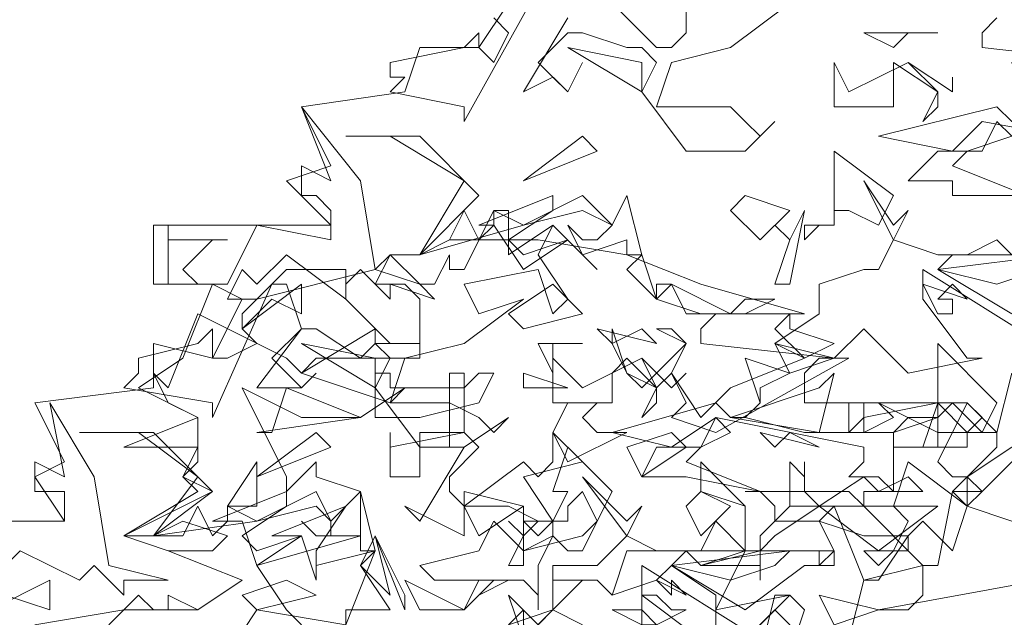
# Model space of a CAD drawing. Header units: millimetres. Extents: x 4234 to 4704, y 1542 to 2004.
# Tile 28 of 256: x 4291.6 to 4298.22, y 1703.85 to 1707.86. Entities that reach past the tile are written whole.
import ezdxf

# ---------------------------------------------------------------- set-up
doc = ezdxf.new("R2010")
doc.units = ezdxf.units.MM
doc.layers.add('BOD', color=40, linetype='Continuous')
doc.layers.add('DIMENSIONS', color=7, linetype='Continuous')
pattern_1 = [(90, (3399.144, -158.445), (-8.980256, 8.980256), [2.38125, -15.57926]), (45, (3399.144, -158.445), (-8.980256, 8.980256), [2.38125, -10.31875]), (135, (3399.144, -158.445), (-8.980256, -8.980256), [2.38125, -10.31875])]

# ---------------------------------------------------------------- blocks, each defined once
blk = doc.blocks.new('A$Cf9015526')
at = {"color": 116, "lineweight": 0, "true_color": 0x136734}
for points in [[(1.6211, 3.5087), (1.5323, 3.4421), (1.4435, 3.4199), (1.4213, 3.3533), (1.4435, 3.3533), (1.5323, 3.3533), (1.5545, 3.3311), (1.5767, 3.3089), (1.5989, 3.3311), (1.5545, 3.2867), (1.4657, 3.2867), (1.3991, 3.3755), (1.4213, 3.4199), (1.3991, 3.4421), (1.3768, 3.4421), (1.3102, 3.4643), (1.288, 3.4643), (1.2436, 3.4199), (1.288, 3.3755), (1.3102, 3.4199), (1.288, 3.3755), (1.2658, 3.3977), (1.2214, 3.3755), (1.288, 3.4865)], [(1.2436, 3.5309), (1.1326, 3.3311), (1.1326, 3.3533), (1.0215, 3.3755), (1.0437, 3.3977), (1.0215, 3.3977), (1.0215, 3.4199), (1.1326, 3.4421), (1.1548, 3.4643), (1.1548, 3.4421), (1.177, 3.4199), (1.1992, 3.4643), (1.177, 3.4865)], [(1.3546, 3.5087), (1.4213, 3.4421), (1.4435, 3.4421), (1.4657, 3.4643), (1.4657, 3.5087)], [(1.932, 3.4865), (1.9098, 3.4643), (1.9098, 3.4421), (2.1097, 3.4199)], [(0.4886, 2.576), (0.6218, 2.5982), (0.7328, 2.5982), (0.7995, 2.6427), (0.6884, 2.6871), (0.6218, 2.7093), (0.7328, 2.7759), (0.7106, 2.7981), (0.7328, 2.8203), (0.7328, 2.8425), (0.6218, 2.8425), (0.7328, 2.8869), (0.644, 2.9314), (0.7106, 2.9758), (0.755, 3.0868), (0.6662, 3.0868), (0.6662, 3.1756), (0.9327, 3.1756), (0.8661, 3.2423), (0.9327, 3.2645), (0.8883, 3.3533), (1.0437, 3.3755), (1.0659, 3.4421), (1.1548, 3.4421), (1.1992, 3.5087)], [(1.9986, 2.6427), (1.7544, 2.5982), (1.7988, 2.5982), (1.821, 2.6205), (1.821, 2.6649), (1.7322, 2.6427), (1.6877, 2.7537), (1.6211, 2.7537), (1.6211, 2.8203), (1.6433, 2.7981), (1.6433, 2.8203), (1.6433, 2.7981), (1.6433, 2.7759), (1.6655, 2.7537), (1.7322, 2.7981), (1.7544, 2.7759), (1.7988, 2.7981), (1.821, 2.7759), (1.7322, 2.7759), (1.7322, 2.7537), (1.821, 2.6649), (1.8432, 2.6649), (1.8654, 2.7759), (1.932, 2.8425), (1.932, 2.8647), (1.9098, 2.8647), (1.8432, 2.8647), (1.8432, 2.8869), (1.7988, 2.8869), (1.7766, 2.8647), (1.7544, 2.8647), (1.71, 2.8647), (1.71, 2.9091), (1.7322, 2.9091), (1.7322, 2.8647), (1.7766, 2.8869), (1.7544, 2.9091), (1.8432, 2.8647), (1.8876, 2.8647), (1.9098, 2.8869), (1.8876, 2.9091), (1.932, 2.8647), (1.9542, 2.9536)], [(1.9986, 2.998), (1.821, 3.109), (1.821, 3.0646), (1.8876, 2.9758), (1.9098, 2.9758), (1.7988, 2.9536), (1.7322, 3.0202), (1.6877, 2.9758), (1.71, 2.9758), (1.5101, 2.8647), (1.4435, 2.8869), (1.4657, 2.9091), (1.4435, 2.9536), (1.4213, 2.9314), (1.3768, 2.9536), (1.3546, 2.998), (1.3546, 3.0202), (1.3768, 2.9536), (1.3991, 2.9314), (1.4657, 2.998), (1.4435, 3.0202), (1.4213, 3.0202), (1.4657, 2.998), (1.4435, 2.9536), (1.4879, 2.8869), (1.5323, 2.9314), (1.6433, 2.9758), (1.5989, 2.998), (1.6655, 3.0424), (1.6655, 3.0868), (1.7322, 3.109), (1.7544, 3.109), (1.7766, 3.1534), (1.7322, 3.2423), (1.7766, 3.1756), (1.7988, 3.1978), (1.7766, 3.1534), (1.8432, 3.1312), (1.8876, 3.1312), (1.932, 3.1534), (1.9542, 3.1312), (1.8654, 3.1312), (1.8432, 3.109), (1.9542, 3.0424)], [(0.2887, 2.7315), (0.533, 2.7315), (0.4886, 2.7981), (0.533, 2.8203), (0.4886, 2.9091), (0.6662, 2.9314), (0.6662, 2.998), (0.755, 2.9758), (0.7995, 3.0646), (0.8217, 3.0646), (0.9993, 3.109), (1.0215, 3.1312), (1.0659, 3.1312), (1.1104, 3.1534), (1.2436, 3.1534), (1.3768, 3.1312), (1.4879, 3.0868), (1.6433, 3.0424), (1.5101, 3.0424), (1.4879, 3.0202), (1.4879, 2.998), (1.6877, 2.9758), (1.6655, 2.9758), (1.6433, 2.9536), (1.6433, 2.9091), (1.8876, 2.9091), (1.8432, 2.8203), (1.8654, 2.7981), (1.8876, 2.7981), (1.8876, 2.7537), (1.9542, 2.7315)], [(0.9549, 2.576), (0.9993, 2.6871), (0.9771, 2.6649), (1.0215, 2.5982), (0.9549, 2.5982), (0.9549, 2.576), (0.8217, 2.5982), (0.7773, 2.5316)], [(0.5996, 2.576), (0.644, 2.6205), (0.6662, 2.5982), (0.6884, 2.5982), (0.6884, 2.6205), (0.7328, 2.5982), (0.7995, 2.6427), (0.6884, 2.6871), (0.755, 2.6871), (0.7773, 2.7093), (0.7106, 2.7315), (0.6662, 2.7093), (0.6218, 2.7093), (0.755, 2.7759), (0.7106, 2.7981), (0.7328, 2.8425), (0.7328, 2.8869), (0.6884, 2.9091), (0.6662, 2.9536), (0.6884, 2.9314), (0.7328, 3.0424), (0.8661, 2.9758), (0.8883, 2.9536), (0.9993, 3.0202), (0.9993, 2.998), (1.0659, 2.998), (1.0659, 2.9758), (0.9105, 2.9758), (0.8883, 2.9536), (1.0215, 2.9091), (1.0437, 2.9314), (0.9771, 2.8869), (0.8883, 2.8869), (0.7995, 2.9314), (0.8661, 2.7981), (0.8661, 2.7759), (0.9105, 2.8203), (0.9105, 2.7981), (0.9771, 2.7759), (0.9771, 2.7093), (0.8217, 2.6649), (0.8661, 2.5982), (0.8883, 2.576)], [(0.4219, 2.7315), (0.533, 2.7315), (0.533, 2.7537), (0.533, 2.7759), (0.4886, 2.7759), (0.4886, 2.8203), (0.533, 2.7981), (0.5108, 2.9091), (0.5774, 2.7981), (0.5996, 2.6649), (0.6884, 2.6427), (0.6218, 2.6427), (0.6218, 2.6205), (0.5774, 2.6649), (0.5552, 2.6427), (0.4664, 2.6871), (0.4219, 2.6427)], [(1.5101, 2.5538), (1.5101, 2.6205), (1.4435, 2.6649), (1.4213, 2.6427), (1.3546, 2.6205), (1.3324, 2.6427), (1.3102, 2.6427), (1.2658, 2.5982), (1.3102, 2.576), (1.2658, 2.5982), (1.2658, 2.6427), (1.3324, 2.6427), (1.3546, 2.6205), (1.3768, 2.6871), (1.4657, 2.6871), (1.4879, 2.6649), (1.5545, 2.6871), (1.5545, 2.7093), (1.5545, 2.7537), (1.4879, 2.7759), (1.4879, 2.8203), (1.5545, 2.7537), (1.5545, 2.6871), (1.5767, 2.6871), (1.6655, 2.6871), (1.6877, 2.6871), (1.6877, 2.6649), (1.6655, 2.6649), (1.6655, 2.6871), (1.5545, 2.6871), (1.5101, 2.5982), (1.6211, 2.6205), (1.5989, 2.6205), (1.5767, 2.5316)], [(1.5767, 2.5538), (1.3991, 2.6649), (1.3991, 2.6205), (1.4879, 2.5538)], [(1.1992, 2.576), (1.2658, 2.5982), (1.2658, 2.6649), (1.3102, 2.6649), (1.3324, 2.6649), (1.3768, 2.7093), (1.3102, 2.7981), (1.3768, 2.7315), (1.3991, 2.7537), (1.3768, 2.7093), (1.4213, 2.6871), (1.4879, 2.6871), (1.5101, 2.7315), (1.5545, 2.6871), (1.4657, 2.6871), (1.4435, 2.6649), (1.5545, 2.5982), (1.6433, 2.6649), (1.6655, 2.6649), (1.6877, 2.6871), (1.6655, 2.7315), (1.5989, 2.7315), (1.5989, 2.7537), (1.5767, 2.7759), (1.5545, 2.7759), (1.71, 2.7759), (1.7322, 2.7537), (1.6877, 2.7537), (1.6655, 2.7315), (1.7322, 2.7093), (1.7544, 2.7093), (1.7988, 2.7093), (1.7544, 2.6427), (1.7322, 2.6427), (1.71, 2.5538)]]:
    blk.add_lwpolyline(points, dxfattribs=at)
for points in [[(1.7988, 3.4643), (1.7766, 3.4421), (1.7322, 3.4643), (1.8432, 3.4643)], [(1.3991, 3.3755), (1.288, 3.4421), (1.3991, 3.4199)], [(1.7988, 3.4199), (1.8432, 3.3755), (1.8432, 3.3533), (1.821, 3.3311), (1.8432, 3.3755), (1.7766, 3.4199), (1.7766, 3.3977), (1.7766, 3.3533), (1.6877, 3.3533), (1.6877, 3.4199), (1.71, 3.3755)], [(1.9764, 3.3755), (1.9764, 3.3533), (1.9542, 3.3311), (2.0653, 3.3089), (2.1319, 3.3089), (2.1541, 3.3311), (2.2651, 3.3533), (2.2651, 3.3311), (2.1985, 3.3089), (2.1985, 3.22), (2.1541, 3.2423), (2.1319, 3.2423), (2.1541, 3.2645), (2.1541, 3.2867), (1.9098, 3.3311), (1.8654, 3.2867), (1.7544, 3.3089), (1.932, 3.3533), (1.9542, 3.3311), (1.9764, 3.3533), (1.9542, 3.4199), (2.0431, 3.3977)], [(1.8654, 3.3977), (1.8654, 3.3755), (1.7988, 3.4199), (1.8654, 3.3755)], [(0.9993, 3.109), (1.0659, 3.0868), (1.0882, 3.0646), (1.0215, 3.0868), (1.0215, 3.0646), (0.9771, 3.109), (0.9549, 3.0868), (0.9549, 3.0646), (0.8661, 3.1312), (0.8217, 3.0868), (0.7995, 3.109), (0.7773, 3.0646), (0.7995, 3.0646), (0.755, 3.0868), (0.6884, 3.0868), (0.6884, 3.1756), (0.6884, 3.1534), (0.7773, 3.1534), (0.755, 3.1534), (0.7106, 3.109), (0.7328, 3.0868), (0.7773, 3.0868), (0.8217, 3.1756), (0.9327, 3.1534), (0.9327, 3.1978), (0.9105, 3.22), (0.8883, 3.22), (0.8883, 3.2645), (0.9327, 3.2423), (0.8883, 3.3533), (0.9771, 3.2423)], [(1.8876, 3.2867), (1.8654, 3.2645), (1.9764, 3.22), (1.8654, 3.22), (1.8654, 3.2423), (1.7988, 3.2423), (1.8432, 3.2867), (1.9098, 3.2867), (1.932, 3.3311), (1.9542, 3.3089)], [(1.1548, 3.22), (1.0659, 3.1312), (1.1326, 3.2423), (1.0215, 3.3089), (0.9549, 3.3089), (1.0659, 3.3089)], [(1.2214, 3.2423), (1.3102, 3.3089), (1.3324, 3.2867)], [(1.7544, 3.1756), (1.71, 3.1978), (1.6877, 3.1978), (1.6877, 3.1756), (1.6655, 3.1756), (1.6433, 3.1534), (1.6433, 3.1756), (1.6877, 3.1756), (1.6877, 3.22), (1.6877, 3.2867), (1.7766, 3.22)], [(1.3768, 3.1312), (1.3768, 3.1534), (1.3102, 3.1312), (1.288, 3.1756), (1.3102, 3.1534), (1.3324, 3.1534), (1.3546, 3.1756), (1.3102, 3.1978), (1.2214, 3.1756), (1.0659, 3.1312), (1.1104, 3.1534), (1.1326, 3.1978), (1.1548, 3.1534), (1.177, 3.1756), (1.177, 3.1978), (1.2214, 3.1756), (1.3102, 3.22), (1.3546, 3.1756), (1.3768, 3.22), (1.3991, 3.1312)], [(1.1992, 3.1534), (1.2214, 3.1312), (1.288, 3.1534), (1.2214, 3.109), (1.177, 3.1756), (1.1548, 3.1756), (1.2658, 3.22), (1.2658, 3.1978)], [(1.5767, 3.1534), (1.5323, 3.1978), (1.5545, 3.22), (1.6211, 3.1978)], [(1.1992, 3.1534), (1.1992, 3.1312), (1.2658, 3.1756), (1.3324, 3.109), (1.2658, 3.1756), (1.2436, 3.1312), (1.288, 3.0646), (1.2658, 3.0424), (1.2436, 3.109), (1.1326, 3.0868), (1.1548, 3.0424), (1.2214, 3.0646), (1.1326, 2.998), (1.0437, 2.9758), (1.0215, 2.9091), (1.1104, 2.9091), (1.1548, 2.8869), (1.177, 2.8647), (1.1992, 2.8869), (1.1326, 2.8425), (1.0659, 2.8425), (0.9993, 2.9314), (1.0215, 2.9758), (0.9993, 2.998), (0.9771, 2.9758), (0.9105, 3.0202), (0.8883, 3.0202), (0.8439, 2.9758), (0.8883, 2.9314), (0.9105, 2.9536), (0.8883, 2.9314), (0.8661, 2.9314), (0.8217, 2.9314), (0.8883, 3.0202), (0.8661, 3.0868), (0.8439, 3.0868), (0.755, 2.8869), (0.755, 2.9091), (0.6218, 2.9314), (0.644, 2.9536), (0.644, 2.9758), (0.7328, 2.998), (0.755, 3.0202), (0.755, 2.9758), (0.7773, 2.9758), (0.8217, 2.998), (0.7995, 3.0202), (0.7995, 3.0424), (0.8661, 3.109), (0.9549, 3.109), (0.9549, 3.0646), (1.0215, 2.998), (1.0437, 2.998), (1.0659, 2.998), (1.0659, 3.0646), (1.0437, 3.0868), (0.9993, 3.0868), (1.0215, 3.1312), (1.0659, 3.0868), (1.0882, 3.0868), (1.1104, 3.1312), (1.1104, 3.109), (1.1326, 3.109), (1.177, 3.1978), (1.1992, 3.1978)], [(1.5989, 3.0868), (1.6211, 3.1534), (1.5989, 3.1756), (1.6211, 3.1534), (1.6433, 3.1978), (1.6211, 3.0868)], [(1.3768, 3.109), (1.3991, 3.1312), (1.4213, 3.0646)], [(1.932, 3.0868), (1.8432, 3.109), (2.0209, 3.1312), (1.9986, 3.109)], [(0.8439, 3.0646), (0.7995, 3.0202), (0.8883, 3.0868), (0.8883, 3.0424)], [(1.2214, 3.0202), (1.1992, 3.0424), (1.2658, 3.0868), (1.3102, 3.0424)], [(1.4213, 3.0646), (1.4879, 3.0424), (1.4213, 3.0646), (1.4213, 3.0868), (1.4435, 3.0868)], [(1.5545, 3.0646), (1.5989, 3.0646), (1.5545, 3.0424), (1.4657, 3.0424), (1.4435, 3.0868), (1.5323, 3.0424)], [(1.8876, 3.0646), (1.8654, 3.0868), (1.8432, 3.0646), (1.8654, 3.0646), (1.8654, 3.0424), (1.8432, 3.0424), (1.821, 3.0868)], [(1.6877, 2.998), (1.6433, 2.9758), (1.5989, 3.0202), (1.6211, 3.0424), (1.6211, 3.0202)], [(1.3991, 3.0202), (1.3546, 2.998), (1.3324, 3.0202), (1.4213, 2.998)], [(0.9993, 2.9314), (0.8883, 2.998), (0.9993, 2.9758)], [(1.2658, 2.998), (1.2658, 2.9536), (1.2436, 2.998), (1.3102, 2.998)], [(1.6211, 2.9536), (1.5989, 2.998), (1.6877, 2.9758)], [(1.9098, 2.8647), (1.8654, 2.9091), (1.8432, 2.8869), (1.8432, 2.8425), (1.821, 2.8425), (1.7988, 2.8425), (1.7766, 2.8425), (1.8432, 2.8425), (1.8432, 2.9091), (1.8432, 2.998), (1.932, 2.9091)], [(1.3991, 2.9758), (1.4213, 2.9314), (1.4213, 2.9091), (1.3991, 2.8869), (1.4213, 2.9314), (1.3768, 2.9758), (1.3546, 2.9536), (1.3546, 2.9091), (1.2658, 2.9091), (1.2658, 2.9758), (1.3102, 2.9314)], [(1.5767, 2.9314), (1.5767, 2.9091), (1.5545, 2.8869), (1.6433, 2.8647), (1.71, 2.8647), (1.7322, 2.8869), (1.8432, 2.9091), (1.8432, 2.8869), (1.7766, 2.8647), (1.7766, 2.7759), (1.7544, 2.7981), (1.71, 2.7981), (1.7322, 2.8203), (1.7322, 2.8425), (1.5101, 2.8869), (1.4435, 2.8425), (1.3546, 2.8647), (1.5101, 2.9091), (1.5323, 2.8869), (1.5545, 2.8869), (1.5767, 2.9091), (1.5545, 2.9758), (1.6211, 2.9536)], [(1.4657, 2.9536), (1.4435, 2.9314), (1.3991, 2.9758), (1.4435, 2.9314)], [(1.1326, 2.9314), (1.1548, 2.9536), (1.177, 2.9536), (1.1548, 2.9091), (1.0659, 2.8869), (0.9993, 2.8869), (0.9993, 2.9536), (1.0215, 2.9536), (1.0215, 2.9314)], [(1.1548, 2.8425), (1.1104, 2.7981), (1.1104, 2.7759), (1.1326, 2.7537), (1.2214, 2.8203), (1.2436, 2.7981), (1.2658, 2.8203), (1.2658, 2.8647), (1.3102, 2.8203), (1.2214, 2.7981), (1.2658, 2.7315), (1.2658, 2.7093), (1.2214, 2.6871), (1.2214, 2.7093), (1.2436, 2.7315), (1.1992, 2.7537), (1.1326, 2.7537), (1.1326, 2.7093), (1.0437, 2.7537), (1.0659, 2.7315), (1.1326, 2.8425), (1.1104, 2.8425), (1.1104, 2.9536), (1.1326, 2.9536), (1.1326, 2.8647)], [(1.2214, 2.9314), (1.2214, 2.9536), (1.288, 2.9314)], [(1.5323, 2.8869), (1.6655, 2.9314), (1.6877, 2.9536), (1.6655, 2.8647)], [(0.8217, 2.8647), (0.8439, 2.8647), (0.8661, 2.9314), (0.9771, 2.8869)], [(1.3546, 2.9091), (1.3324, 2.9091), (1.3102, 2.8869), (1.3324, 2.8647), (1.3768, 2.8647), (1.288, 2.8203), (1.2658, 2.8647), (1.288, 2.9091)], [(1.8876, 2.8425), (1.821, 2.8425), (1.8432, 2.9091), (1.8876, 2.8647)], [(1.4879, 2.8425), (1.4657, 2.8203), (1.5767, 2.7759), (1.4657, 2.7981), (1.3991, 2.7981), (1.4213, 2.8425), (1.4879, 2.8425), (1.5101, 2.8869), (1.5323, 2.8647)], [(0.755, 2.7759), (0.6662, 2.7093), (0.7328, 2.7981), (0.644, 2.8647), (0.5552, 2.8647), (0.6662, 2.8647)], [(0.8217, 2.7981), (0.9105, 2.8647), (0.9327, 2.8425)], [(1.1326, 2.8647), (1.0659, 2.8647), (1.0659, 2.7981), (1.0215, 2.7981), (1.0215, 2.8647), (1.0215, 2.8425)], [(1.3991, 2.7981), (1.3768, 2.8425), (1.4435, 2.8647), (1.4657, 2.8425)], [(1.6211, 2.8647), (1.6655, 2.8425), (1.5767, 2.8647), (1.5989, 2.8425)], [(1.3324, 2.7315), (1.3102, 2.7759), (1.288, 2.7537), (1.288, 2.7315), (1.2658, 2.7315), (1.2436, 2.7093), (1.2214, 2.7315), (1.2658, 2.7315), (1.288, 2.7759), (1.2658, 2.7759), (1.288, 2.8425), (1.3546, 2.7759)], [(2.0209, 2.8203), (1.9542, 2.8203), (1.9098, 2.7759), (1.8876, 2.7981), (1.9542, 2.8425), (1.9764, 2.8425)], [(0.7773, 2.7537), (0.8217, 2.8203), (0.8217, 2.7537)], [(1.8654, 2.6871), (1.821, 2.7315), (1.7988, 2.7093), (1.7988, 2.6871), (1.7766, 2.6871), (1.7544, 2.6649), (1.7322, 2.6871), (1.7766, 2.6871), (1.7988, 2.7315), (1.7766, 2.7537), (1.7988, 2.8203), (1.8876, 2.7537)], [(0.9771, 2.6871), (0.9771, 2.7093), (0.9105, 2.7093), (0.8883, 2.7315), (0.9105, 2.7093), (0.9327, 2.7093), (0.9327, 2.7315), (0.9105, 2.7537), (0.8217, 2.7315), (0.6662, 2.7093), (0.7106, 2.7093), (0.7328, 2.7537), (0.755, 2.7093), (0.7773, 2.7315), (0.7773, 2.7537), (0.8217, 2.7315), (0.9105, 2.7759), (0.9327, 2.7315), (0.9771, 2.7759), (0.9993, 2.6871)], [(0.7995, 2.7093), (0.8217, 2.6871), (0.8883, 2.7093), (0.8217, 2.6649), (0.7995, 2.7315), (0.755, 2.7315), (0.8661, 2.7759), (0.8661, 2.7537)], [(1.1548, 2.7093), (1.1326, 2.7537), (1.1326, 2.7759), (1.2214, 2.7537)], [(1.4879, 2.7093), (1.4657, 2.7537), (1.4879, 2.7759), (1.5323, 2.7537)], [(1.8876, 2.7537), (1.9542, 2.7315), (1.8876, 2.7537), (1.8654, 2.7759), (1.9098, 2.7759)], [(0.9105, 2.6871), (0.9105, 2.6649), (0.9993, 2.6871), (0.9105, 2.6649), (0.9105, 2.6427), (0.8883, 2.7093), (0.8439, 2.7093), (0.9549, 2.7537)], [(1.1992, 2.6649), (1.2214, 2.7093), (1.1992, 2.7315), (1.2214, 2.7093), (1.2214, 2.7537), (1.2214, 2.6649)], [(1.7544, 2.6871), (1.6655, 2.7537), (1.5989, 2.7093), (1.5767, 2.6871), (1.5767, 2.6427), (1.5767, 2.6649), (1.4879, 2.6649), (1.5767, 2.6871), (1.5767, 2.7093), (1.6211, 2.7537), (1.8432, 2.7537)], [(1.3102, 2.7093), (1.3324, 2.7315), (1.3102, 2.6871), (1.288, 2.6871), (1.2658, 2.7093), (1.2436, 2.6649), (1.2436, 2.5982), (1.2436, 2.6205), (1.2214, 2.6427), (1.1992, 2.6427), (1.1548, 2.6205), (1.1992, 2.6427), (1.0882, 2.6427), (1.0659, 2.6649), (1.1548, 2.6871), (1.177, 2.7315), (1.2214, 2.6871)], [(0.9771, 2.6649), (0.9993, 2.7093), (1.0215, 2.6205)], [(1.0437, 2.5982), (0.9993, 2.7093), (1.0437, 2.6205)], [(1.5323, 2.6427), (1.4435, 2.6649), (1.6211, 2.6871), (1.5989, 2.6649)], [(0.4441, 2.6205), (0.4219, 2.5982), (0.5108, 2.6427), (0.5108, 2.5982)], [(0.8217, 2.5982), (0.7995, 2.6205), (0.8661, 2.6427), (0.9105, 2.6205)], [(1.1548, 2.6427), (1.177, 2.6427), (1.1326, 2.5982), (1.0659, 2.5982), (1.0437, 2.6427), (1.1326, 2.5982)], [(1.4657, 2.6205), (1.4435, 2.6427), (1.4435, 2.6205), (1.4213, 2.6427)], [(1.2658, 2.5982), (1.2214, 2.5538), (1.1992, 2.6205), (1.2436, 2.576)], [(1.4435, 2.5982), (1.4657, 2.5982), (1.4213, 2.576), (1.4213, 2.5538), (1.3991, 2.5316), (1.3991, 2.5094), (1.3768, 2.5316), (1.3991, 2.576), (1.3546, 2.5982), (1.3991, 2.5982), (1.4213, 2.576), (1.3991, 2.576), (1.3991, 2.6205), (1.4213, 2.6205)], [(1.6211, 2.5316), (1.6211, 2.576), (1.5989, 2.5982), (1.5767, 2.576), (1.5767, 2.5316), (1.5545, 2.5538), (1.6211, 2.6205), (1.6433, 2.5982)], [(1.6877, 2.576), (1.6655, 2.6205), (1.7544, 2.5982)], [(1.288, 2.5538), (1.2436, 2.5316), (1.1992, 2.576), (1.2214, 2.5982), (1.2214, 2.576)]]:
    blk.add_lwpolyline(points, close=True, dxfattribs=at)

msp = doc.modelspace()

# ---------------------------------------------------------------- hatches: boundary and pattern name
at = {"layer": 'DIMENSIONS'}
h = msp.add_hatch(dxfattribs=at)
h.set_pattern_fill('GRASS', color=256, scale=0.5)
h.set_pattern_definition(pattern_1)
h.paths.add_polyline_path([(4417.6425, 1844.3253), (4423.2951, 1838.2514), (4434.9969, 1847.6295), (4469.633, 1855.411), (4513.1489, 1877.6572), (4531.9103, 1892.8657), (4546.8873, 1910.4574), (4556.576, 1922.7476), (4577.553, 1933.381), (4592.7448, 1936.6466), (4614.9867, 1937.2699), (4624.0253, 1937.2699), (4633.3522, 1938.7107), (4636.3977, 1940.2306), (4631.8428, 1952.3869, 0.161807)])
h.paths.add_polyline_path([(4631.8428, 1952.3869), (4629.8752, 1957.6381), (4629.4018, 1957.3619), (4621.324, 1958.355), (4615.8552, 1959.6126), (4597.3065, 1970.6836), (4571.5628, 1964.4359), (4571.5628, 1952.3502), (4556.6565, 1951.2934), (4533.2051, 1949.7013), (4514.0135, 1931.7588), (4500.0937, 1928.3885), (4467.5142, 1910.2651), (4457.6487, 1889.7679), (4440.0951, 1876.8578), (4418.6103, 1858.4577), (4410.1637, 1852.3615), (4417.6425, 1844.3253, -0.161807)])
h.paths.add_polyline_path([(4548.0789, 1916.6002), (4552.8565, 1929.9377), (4546.693, 1932.1455), (4541.9153, 1918.808)], flags=24)
h.paths.add_polyline_path([(4503.0556, 1883.2742), (4507.8332, 1896.6117), (4501.6696, 1898.8196), (4496.892, 1885.482)], flags=24)
h.paths.add_polyline_path([(4451.7368, 1857.409), (4456.5145, 1870.7465), (4450.3509, 1872.9544), (4445.5733, 1859.6168)], flags=24)
h.paths.add_polyline_path([(4412.9931, 1854.3366), (4417.0765, 1849.9489), (4419.3393, 1852.0547), (4415.2559, 1856.4424)], flags=24)
h.paths.add_polyline_path([(4596.3471, 1950.1809), (4601.1248, 1963.5184), (4594.9612, 1965.7262), (4590.1836, 1952.3887)], flags=24)
h.paths.add_polyline_path([(4509.7992, 1914.4402), (4520.7716, 1919.9756), (4517.1217, 1927.2104), (4506.1494, 1921.675)], flags=24)
h.paths.add_polyline_path([(4321.6553, 1898.427), (4326.0339, 1896.392), (4327.3367, 1899.1951), (4322.958, 1901.2301)], flags=9)
h.paths.add_polyline_path([(4333.4365, 1891.9961), (4338.2762, 1888.46), (4340.0997, 1890.9559), (4335.26, 1894.492)], flags=9)
h.paths.add_polyline_path([(4351.1951, 1875.6427), (4355.5215, 1871.4944), (4357.6608, 1873.7255), (4353.3344, 1877.8738)], flags=9)
h.paths.add_polyline_path([(4373.9221, 1853.7811), (4378.2721, 1849.6575), (4380.3986, 1851.9008), (4376.0487, 1856.0244)], flags=9)
h.paths.add_polyline_path([(4389.205, 1846.109), (4392.5459, 1849.595), (4390.3143, 1851.7338), (4386.9734, 1848.2478)], flags=9)
h.paths.add_polyline_path([(4407.9742, 1825.8927), (4411.6376, 1829.0381), (4409.6239, 1831.3833), (4405.9606, 1828.2379)], flags=9)
h.paths.add_polyline_path([(4405.6972, 1823.1876), (4408.8355, 1819.5181), (4411.1846, 1821.5272), (4408.0463, 1825.1967)], flags=9)
h.paths.add_polyline_path([(4412.0765, 1813.536), (4414.8574, 1808.2263), (4417.5956, 1809.6604), (4414.8147, 1814.9701)], flags=9)
h.paths.add_polyline_path([(4306.0633, 1735.5308), (4308.3702, 1742.3082), (4305.4441, 1743.3042), (4303.1371, 1736.5268)], flags=9)
h.paths.add_polyline_path([(4289.1237, 1902.077), (4295.0617, 1902.8939), (4294.6404, 1905.9561), (4288.7025, 1905.1392)], flags=9)
h.paths.add_polyline_path([(4305.67, 1902.4686), (4311.5251, 1901.1867), (4312.1862, 1904.2062), (4306.331, 1905.4882)], flags=9)
h.paths.add_polyline_path([(4434.2122, 1813.2206), (4438.5999, 1817.304), (4436.4941, 1819.5668), (4432.1063, 1815.4834)], flags=9)
h.paths.add_polyline_path([(4381.102, 1865.7275), (4385.1854, 1861.3397), (4387.4482, 1863.4456), (4383.3648, 1867.8333)], flags=9)
h.paths.add_polyline_path([(4421.9781, 1821.8049), (4426.0615, 1817.4172), (4428.3243, 1819.523), (4424.2409, 1823.9108)], flags=9)
h.paths.add_polyline_path([(4410.3951, 1823.868), (4413.9297, 1827.1574), (4411.8239, 1829.4202), (4408.2893, 1826.1308)], flags=9)
h.paths.add_polyline_path([(4387.3909, 1817.4858), (4392.1686, 1830.8233), (4386.005, 1833.0311), (4381.2274, 1819.6936)], flags=9)
h.paths.add_polyline_path([(4347.9726, 1750.0597), (4352.7503, 1763.3972), (4346.5867, 1765.6051), (4341.8091, 1752.2675)], flags=9)
h.paths.add_polyline_path([(4341.4321, 1678.3148), (4346.2097, 1691.6523), (4340.0462, 1693.8601), (4335.2686, 1680.5226)], flags=9)
h.paths.add_polyline_path([(4323.3673, 1583.7016), (4328.1449, 1597.0392), (4321.9814, 1599.247), (4317.2037, 1585.9095)], flags=9)
h.paths.add_polyline_path([(4335.3652, 1700.4464), (4339.9795, 1713.3279), (4330.8251, 1716.6071), (4326.2108, 1703.7256)], flags=9)
h.paths.add_polyline_path([(4396.1792, 1839.031), (4404.6554, 1830.2107), (4406.8611, 1832.3304), (4398.3849, 1841.1506)], flags=9)
h.paths.add_polyline_path([(4396.4333, 1860.2956), (4402.6288, 1853.7761), (4403.7122, 1854.8057), (4397.5167, 1861.3251)], flags=9)
h.paths.add_polyline_path([(4349.0141, 1900.3774), (4363.5849, 1891.1608), (4365.102, 1893.5592), (4350.5312, 1902.7758)], flags=9)
h.paths.add_polyline_path([(4438.6658, 1769.7519), (4437.6109, 1764.1146), (4441.3279, 1763.4191), (4442.3828, 1769.0563)], flags=9)
h.paths.add_polyline_path([(4432.3393, 1775.0815), (4431.5916, 1769.3953), (4435.3409, 1768.9023), (4436.0886, 1774.5885)], flags=9)
h.paths.add_polyline_path([(4446.5759, 1765.0098), (4445.4726, 1759.3818), (4449.1836, 1758.6543), (4450.2868, 1764.2824)], flags=9)
h.paths.add_polyline_path([(4333.2801, 1902.1363), (4338.0795, 1900.1576), (4339.5209, 1903.6536), (4334.7215, 1905.6324)], flags=9)
h.paths.add_polyline_path([(4335.5168, 1907.037), (4340.8576, 1904.9473), (4342.2355, 1908.4689), (4336.8946, 1910.5586)], flags=9)
h.paths.add_polyline_path([(4338.3128, 1912.555), (4343.7532, 1910.7401), (4344.9499, 1914.3274), (4339.5095, 1916.1422)], flags=9)
h.paths.add_polyline_path([(4390.5848, 1863.0102), (4393.6134, 1859.8177), (4396.592, 1862.6434), (4393.5633, 1865.8359)], flags=9)
h.paths.add_polyline_path([(4431.1188, 1819.2282), (4434.1502, 1816.0327), (4437.1288, 1818.8584), (4434.0973, 1822.0539)], flags=9)
h.paths.add_polyline_path([(4421.1353, 1830.1653), (4424.1639, 1826.9728), (4427.1425, 1829.7985), (4424.1138, 1832.991)], flags=9)
h.paths.add_polyline_path([(4410.884, 1841.2141), (4413.9127, 1838.0216), (4416.8913, 1840.8473), (4413.8626, 1844.0398)], flags=9)
h.paths.add_polyline_path([(4400.5883, 1852.1946), (4403.617, 1849.0021), (4406.5956, 1851.8278), (4403.5669, 1855.0203)], flags=9)
h.paths.add_polyline_path([(4378.8646, 1874.7618), (4381.8961, 1871.5663), (4384.8747, 1874.392), (4381.8432, 1877.5875)], flags=9)
h = msp.add_hatch(dxfattribs=at)
h.set_pattern_fill('GRASS', color=256, scale=0.5)
h.set_pattern_definition(pattern_1)
h.paths.add_polyline_path([(4408.8621, 1832.1996), (4393.7747, 1848.4713), (4381.6113, 1830.9217), (4363.6012, 1808.7018), (4358.3674, 1803.3966), (4341.8853, 1775.147), (4339.6484, 1751.0878), (4324.4915, 1725.327), (4322.615, 1687.402), (4321.4896, 1659.197), (4314.6168, 1611.7031), (4291.9238, 1588.6095), (4316.1894, 1573.3254, -0.136079)])
h.paths.add_polyline_path([(4392.7529, 1820.4059), (4397.5305, 1833.7435), (4391.367, 1835.9513), (4386.5894, 1822.6138)], flags=24)
h.paths.add_polyline_path([(4353.3346, 1752.9799), (4358.1123, 1766.3174), (4351.9487, 1768.5253), (4347.1711, 1755.1877)], flags=24)
h.paths.add_polyline_path([(4340.7272, 1703.3666), (4345.3415, 1716.2481), (4336.1871, 1719.5273), (4331.5728, 1706.6458)], flags=24)
h = msp.add_hatch(dxfattribs=at)
h.set_pattern_fill('GRASS', color=256, scale=0.5)
h.set_pattern_definition(pattern_1)
h.paths.add_polyline_path([(4310.8274, 1570.4052, -0.136079), (4403.5002, 1829.2794), (4388.4127, 1845.5512), (4376.2493, 1828.0016), (4358.2392, 1805.7816), (4353.0055, 1800.4765), (4336.5233, 1772.2268), (4334.2864, 1748.1676), (4319.1295, 1722.4069), (4317.253, 1684.4818), (4316.1276, 1656.2769), (4309.2548, 1608.7829), (4286.5618, 1585.6893)])
h.paths.add_polyline_path([(4386.9246, 1816.184), (4392.6349, 1832.1251), (4386.4713, 1834.3329), (4380.7611, 1818.3918)], flags=24)
h.paths.add_polyline_path([(4335.4543, 1700.695), (4339.9559, 1713.262), (4330.8015, 1716.5412), (4326.2998, 1703.9742)], flags=24)

# ---------------------------------------------------------------- block references
at = {"layer": 'BOD', "xscale": 4.480026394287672, "yscale": 4.480026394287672, "zscale": 4.480026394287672}
msp.add_blockref('A$Cf9015526', (4289.5141, 1692.2563, 480.9174), dxfattribs=at)

doc.saveas('drawing.dxf')
